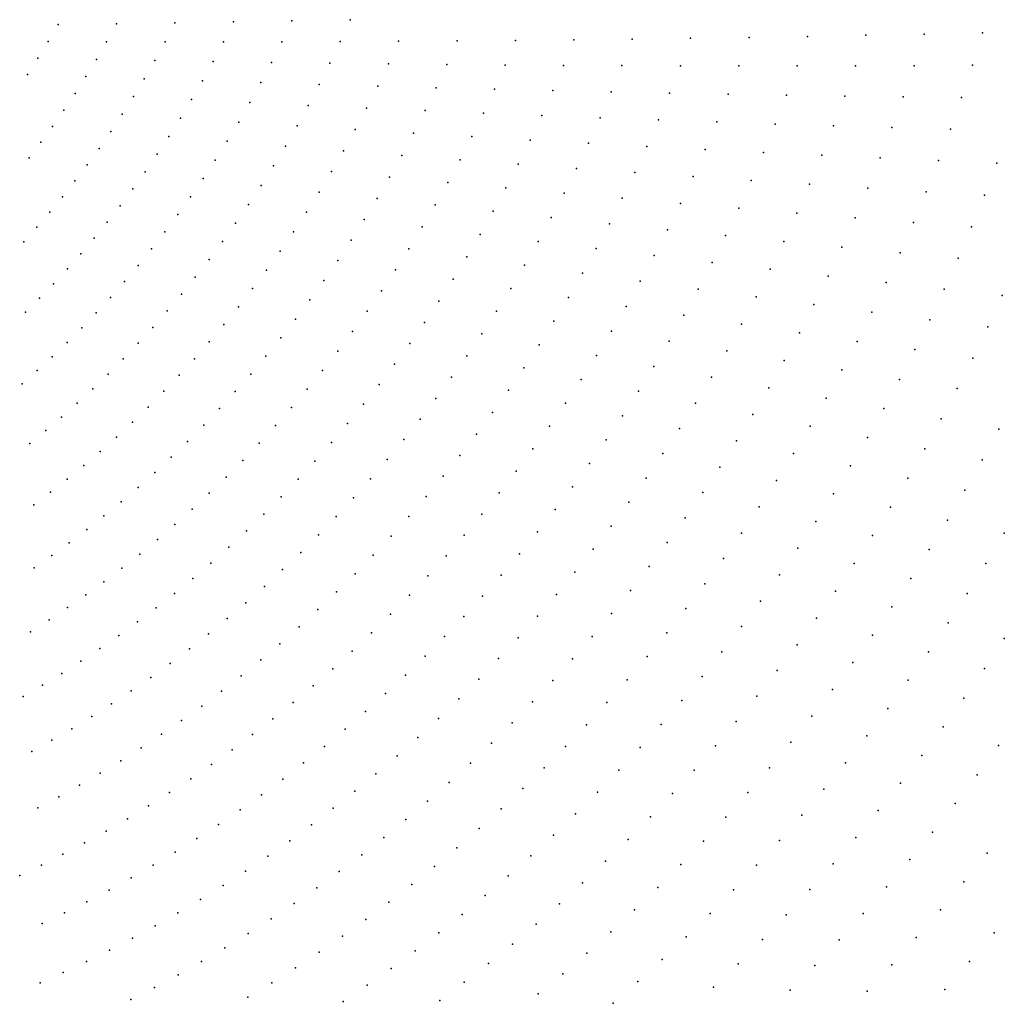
# Model space of a CAD drawing. Header units: metres. Extents: x -51 to 51, y -51 to 51.
# Tile 19 of 46: x 6.34 to 12.7, y -6.34 to 0.01. Entities that reach past the tile are written whole.
import ezdxf

# ---------------------------------------------------------------- set-up
doc = ezdxf.new("R2010")
doc.units = ezdxf.units.M
for name, color, linetype in [('CLASS_2_GROUND', 7, 'CONTINUOUS'), ('CLASS_3_LOW_VEGETATION', 7, 'CONTINUOUS'), ('CLASS_4_MED_VEGETATION', 7, 'CONTINUOUS')]:
    doc.layers.add(name, color=color, linetype=linetype)

msp = doc.modelspace()

# ---------------------------------------------------------------- linework, layer by layer
at = {"layer": 'CLASS_2_GROUND'}
for p in [(6.59196, -0.022941, 55.919998), (6.968977, -0.017978, 59.689999), (6.527658, -0.132416, 55.289997), (6.904703, -0.133845, 59.059998), (6.461554, -0.239737, 54.66), (6.838506, -0.247976, 58.43), (7.215491, -0.255141, 62.199997), (6.393685, -0.345266, 54.029999), (6.770463, -0.359499, 57.799999), (7.147271, -0.373053, 61.57), (6.700621, -0.468806, 57.169998), (7.077144, -0.488747, 60.939999), (6.629034, -0.575869, 56.539997), (7.005165, -0.60219, 60.309998), (6.555759, -0.680661, 55.91), (6.931345, -0.713777, 59.68), (6.480805, -0.78355, 55.279999), (6.855823, -0.822629, 59.049999), (6.404316, -0.883717, 54.649998), (6.778617, -0.929147, 58.419998), (7.153005, -0.973904, 62.189999), (6.699786, -1.033305, 57.789997), (6.619384, -1.135079, 57.16), (7.073359, -1.084402, 61.559998), (6.991965, -1.192928, 60.93), (6.537398, -1.234845, 56.529999), (6.454027, -1.331779, 55.899998), (6.909019, -1.298599, 60.299999), (6.369263, -1.426263, 55.27), (6.824514, -1.401823, 59.669998), (6.738507, -1.502577, 59.039997), (6.65106, -1.600841, 58.41), (6.562126, -1.696995, 57.779999), (7.019007, -1.683171, 62.18), (6.471967, -1.790215, 57.149998), (6.928729, -1.785146, 61.549999), (6.380546, -1.880888, 56.52), (6.837022, -1.884568, 60.919998), (6.743948, -1.981416, 60.289997), (6.649567, -2.075674, 59.66), (6.553807, -2.167725, 59.029999), (6.456988, -2.256748, 58.399998), (6.359045, -2.343136, 57.77), (6.815019, -2.374998, 62.169998), (6.715018, -2.467438, 61.539997), (6.613852, -2.557194, 60.91), (6.511422, -2.644651, 60.279999), (6.408105, -2.728996, 59.649998), (6.543035, -3.042918, 62.16), (6.434124, -3.125293, 61.529999)]:
    msp.add_point(p, dxfattribs=at)
at = {"layer": 'CLASS_3_LOW_VEGETATION'}
for p in [(8.1, 0.000488, 71), (8.476996, 0.008143, 74.769997), (7.34599, -0.012337, 63.459999), (7.722998, -0.006488, 67.229996), (9.544168, -0.126007, 85.449997), (9.92125, -0.122052, 89.220001), (10.298331, -0.117417, 92.989998), (10.675412, -0.112103, 96.759995), (11.052485, -0.106785, 100.529999), (11.429562, -0.100137, 104.299995), (11.806642, -0.092089, 108.07), (12.183706, -0.084803, 111.839996), (12.560765, -0.076885, 115.610001), (7.281748, -0.13504, 62.829998), (7.658808, -0.135135, 66.599998), (8.035874, -0.134551, 70.369995), (8.412945, -0.133288, 74.139999), (8.790019, -0.131346, 77.909996), (9.167089, -0.129284, 81.68), (7.592494, -0.261627, 65.970001), (7.969515, -0.267435, 69.739998), (8.34655, -0.272564, 73.510002), (8.723586, -0.277547, 77.279999), (9.100653, -0.281342, 81.049995), (9.477733, -0.284458, 84.82), (9.854825, -0.286895, 88.589996), (10.23193, -0.288653, 92.360001), (10.609028, -0.29038, 96.129997), (10.986153, -0.290804, 99.900002), (11.363305, -0.289855, 103.669998), (11.740429, -0.289614, 107.439995), (12.11756, -0.288741, 111.209999), (12.494735, -0.285709, 114.979996), (7.524109, -0.38593, 65.339996), (7.900976, -0.398128, 69.110001), (8.277845, -0.410153, 72.879997), (8.654766, -0.421018, 76.650002), (9.031713, -0.431204, 80.419998), (9.408685, -0.440712, 84.189995), (7.453709, -0.508009, 64.709999), (9.78568, -0.449541, 87.959999), (10.162671, -0.458312, 91.729996), (10.539712, -0.465807, 95.5), (10.916774, -0.472624, 99.269997), (11.293858, -0.478762, 103.040001), (11.67093, -0.484933, 106.809998), (12.04808, -0.489001, 110.579994), (12.425189, -0.493862, 114.349998), (7.830282, -0.527072, 68.479996), (8.206923, -0.545003, 72.25), (8.583605, -0.562255, 76.019997), (7.38131, -0.628284, 64.080002), (8.960323, -0.57883, 79.790001), (9.337078, -0.594727, 83.559998), (9.713833, -0.610538, 87.330002), (10.090657, -0.625102, 91.099998), (7.757542, -0.653273, 67.849998), (8.133826, -0.677586, 71.619995), (10.467515, -0.638988, 94.869995), (10.844406, -0.652195, 98.639999), (11.221289, -0.665409, 102.409996), (11.598283, -0.676576, 106.18), (11.975225, -0.688479, 109.949997), (12.352282, -0.698243, 113.720001), (7.307037, -0.745817, 63.449997), (8.510159, -0.701222, 75.389999), (8.886542, -0.72418, 79.159996), (9.262926, -0.747026, 82.93), (7.682791, -0.77718, 67.220001), (8.058608, -0.807868, 70.989998), (9.639402, -0.768653, 86.699997), (10.015924, -0.789603, 90.470001), (10.392492, -0.809875, 94.239998), (7.230916, -0.861033, 62.82), (8.434484, -0.83788, 74.760002), (8.81037, -0.867753, 78.529999), (10.769103, -0.82947, 98.009995), (11.145707, -0.849067, 101.779999), (11.522404, -0.867329, 105.549995), (11.899196, -0.884188, 109.32), (7.606084, -0.898762, 66.589996), (7.981325, -0.935816, 70.360001), (9.186366, -0.896435, 82.299995), (9.56242, -0.924441, 86.07), (9.938531, -0.95177, 89.839996), (12.27592, -0.901821, 113.089996), (12.652683, -0.918823, 116.860001), (8.356579, -0.972705, 74.129997), (8.731963, -1.008432, 77.900002), (10.314699, -0.978423, 93.610001), (10.690863, -1.005051, 97.379997), (7.527478, -1.017987, 65.959999), (7.901971, -1.061879, 69.729996), (9.107417, -1.043484, 81.669998), (9.482941, -1.07786, 85.439995), (11.06714, -1.030374, 101.150002), (11.443535, -1.054321, 104.919998), (11.819854, -1.078988, 108.689995), (7.446961, -1.135281, 65.330002), (8.27661, -1.104638, 73.5), (9.858533, -1.111561, 89.209999), (12.196223, -1.103024, 112.459999), (12.572778, -1.124894, 116.229996), (7.820725, -1.185057, 69.099998), (8.651333, -1.146723, 77.269997), (9.026137, -1.188135, 81.040001), (10.234124, -1.145211, 92.979996), (10.60985, -1.177584, 96.75), (7.364723, -1.249703, 64.699997), (8.194585, -1.234161, 72.869995), (9.401023, -1.228872, 84.809998), (9.775912, -1.269532, 88.580002), (10.985642, -1.209281, 100.519997), (11.361502, -1.240303, 104.290001), (11.737346, -1.271365, 108.059998), (7.737589, -1.305808, 68.470001), (8.56854, -1.282592, 76.639999), (8.942586, -1.330351, 80.409996), (10.150956, -1.308944, 92.349998), (12.113409, -1.300318, 111.829994), (12.489376, -1.330074, 115.599998), (7.28076, -1.361685, 64.07), (8.110562, -1.361242, 72.239998), (9.316642, -1.378006, 84.18), (10.526077, -1.347681, 96.119995), (10.901277, -1.385744, 99.889999), (7.65262, -1.424102, 67.839996), (8.483639, -1.416005, 76.009995), (9.690871, -1.424443, 87.949997), (11.276466, -1.42382, 103.659996), (11.651906, -1.459846, 107.43), (7.195131, -1.471201, 63.439999), (8.024598, -1.485851, 71.610001), (8.856733, -1.470639, 79.779999), (9.230017, -1.524083, 83.549995), (10.065192, -1.470206, 91.720001), (10.439602, -1.515297, 95.489998), (12.027242, -1.496619, 111.199997), (7.107894, -1.578228, 62.809998), (7.565878, -1.539913, 67.209999), (8.396599, -1.547443, 75.379997), (9.603403, -1.576857, 87.32), (10.814101, -1.559715, 99.259995), (12.402835, -1.531249, 114.970001), (7.936657, -1.608443, 70.979996), (8.768806, -1.607877, 79.150002), (9.976892, -1.628959, 91.089996), (11.188688, -1.603459, 103.029999), (11.563262, -1.647236, 106.799995), (7.477322, -1.653671, 66.580002), (8.307658, -1.675844, 74.75), (9.141129, -1.667642, 82.919998), (10.350483, -1.68039, 94.860001), (11.938123, -1.688928, 110.57), (7.387206, -1.764433, 65.949997), (7.846985, -1.728016, 70.349998), (8.678786, -1.742579, 78.519997), (9.513567, -1.726737, 86.689995), (10.724068, -1.731804, 98.629997), (12.312864, -1.731404, 114.339996), (12.687684, -1.773252, 118.110001), (8.21679, -1.801697, 74.119995), (9.050041, -1.808646, 82.290001), (9.886117, -1.785163, 90.459999), (10.258669, -1.843546, 94.229996), (11.097856, -1.781915, 102.399994), (11.471852, -1.830654, 106.169998), (7.295496, -1.872639, 65.32), (7.755555, -1.845034, 69.720001), (8.586733, -1.874713, 77.889999), (9.421421, -1.874046, 86.059998), (10.63144, -1.900655, 98), (11.845725, -1.880121, 109.939995), (7.662425, -1.959472, 69.089996), (8.124057, -1.924973, 73.489998), (8.956813, -1.947064, 81.659996), (9.792809, -1.939377, 89.829994), (11.004322, -1.957095, 101.769997), (12.219687, -1.928963, 113.709999), (7.202252, -1.978265, 64.689995), (8.492706, -2.004249, 77.259995), (9.326907, -2.01932, 85.43), (10.164435, -2.003465, 93.599998), (11.377316, -2.012865, 105.540001), (12.593981, -1.97564, 117.479996), (7.107536, -2.08129, 64.059998), (7.567656, -2.071305, 68.459999), (8.029516, -2.045646, 72.860001), (8.86138, -2.083405, 81.029999), (9.697256, -2.090364, 89.199997), (10.536183, -2.066886, 97.369995), (11.750291, -2.068682, 109.309998), (8.396639, -2.131673, 76.629997), (9.230322, -2.161379, 84.799995), (10.067741, -2.160742, 92.970001), (10.908053, -2.129638, 101.139999), (12.123627, -2.122394, 113.079994), (7.011275, -2.182125, 63.43), (7.471176, -2.180968, 67.830002), (7.933101, -2.164174, 72.229996), (8.764046, -2.21655, 80.400002), (11.279912, -2.192411, 104.909996), (12.49681, -2.176916, 116.849998), (6.913792, -2.279889, 62.799999), (7.373307, -2.287521, 67.199997), (7.835127, -2.279558, 71.599998), (8.298844, -2.255924, 76), (9.599413, -2.238691, 88.57), (10.43836, -2.230455, 96.739998), (11.65216, -2.253139, 108.68), (8.664759, -2.347016, 79.769997), (9.131614, -2.300767, 84.169998), (9.968649, -2.315339, 92.339996), (10.809113, -2.299502, 100.509995), (12.024249, -2.314621, 112.449997), (7.273983, -2.391406, 66.57), (7.735533, -2.392267, 70.970001), (8.199262, -2.377495, 75.369995), (9.499339, -2.384324, 87.939995), (10.338032, -2.391325, 96.110001), (11.179996, -2.367884, 104.279999), (12.396741, -2.373967, 116.219994), (8.563579, -2.474777, 79.139999), (9.030844, -2.437452, 83.540001), (9.867222, -2.46722, 91.709999), (10.707408, -2.4673, 99.879997), (11.550863, -2.436304, 108.049995), (7.173267, -2.492605, 65.939995), (7.634381, -2.502277, 70.339996), (8.097955, -2.496361, 74.739998), (9.397099, -2.52723, 87.309998), (11.077074, -2.541981, 103.649994), (11.922159, -2.502648, 111.82), (7.07122, -2.591101, 65.309998), (8.460568, -2.599805, 78.509995), (8.928078, -2.571406, 82.909996), (10.235106, -2.550081, 95.479996), (12.29328, -2.569781, 115.589996), (7.531733, -2.609569, 69.709999), (7.994984, -2.6125, 74.110001), (9.292593, -2.667947, 86.68), (9.763364, -2.616947, 91.079994), (10.603296, -2.631679, 99.25), (11.447042, -2.6153, 107.419998), (12.66452, -2.636293, 119.360001), (6.967742, -2.687302, 64.68), (7.427485, -2.714577, 69.080002), (7.890248, -2.726371, 73.479996), (8.355625, -2.722586, 77.879997), (8.823211, -2.703137, 82.279999), (10.12995, -2.705432, 94.849998), (10.971807, -2.711946, 103.019997), (11.816833, -2.689352, 111.189995), (6.863217, -2.780338, 64.049995), (9.657446, -2.763288, 90.449997), (10.496702, -2.793259, 98.619995), (11.340142, -2.792891, 106.790001), (12.186757, -2.762785, 114.959999), (7.322027, -2.816371, 68.449997), (7.784134, -2.836982, 72.849998), (8.249138, -2.842069, 77.25), (8.716629, -2.831536, 81.650002), (9.186203, -2.805301, 86.049995), (10.022479, -2.857975, 94.220001), (12.557158, -2.834066, 118.729996), (6.757549, -2.870627, 63.419998), (7.215262, -2.915395, 67.82), (9.549385, -2.906813, 89.82), (10.863621, -2.880428, 102.389999), (11.708619, -2.873219, 110.559998), (6.650801, -2.958158, 62.789997), (7.676549, -2.944805, 72.220001), (8.141011, -2.958748, 76.619995), (8.608242, -2.957123, 81.019997), (9.077837, -2.939839, 85.419998), (10.387689, -2.952006, 97.989998), (11.230524, -2.967624, 106.159996), (12.0776, -2.951457, 114.329994), (7.107253, -3.011631, 67.189995), (7.567555, -3.049819, 71.589996), (9.439246, -3.047493, 89.189995), (9.912759, -3.007674, 93.589996), (10.753076, -3.045382, 101.759995), (12.44637, -3.030507, 118.099998), (6.998063, -3.105069, 66.559998), (8.03131, -3.072602, 75.989998), (8.498113, -3.079873, 80.389999), (8.96756, -3.071533, 84.790001), (10.27632, -3.107882, 97.360001), (11.597954, -3.05279, 109.93), (7.457216, -3.152009, 70.959999), (9.800855, -3.154499, 92.959999), (11.118639, -3.138102, 105.529999), (11.965175, -3.138713, 113.699997), (6.887561, -3.196116, 65.93), (7.920096, -3.183611, 75.360001), (8.386304, -3.199762, 79.759995), (8.855438, -3.200357, 84.159996), (9.32709, -3.185297, 88.559998), (10.639876, -3.208088, 101.129997), (11.48418, -3.230868, 109.299995), (12.33294, -3.222516, 117.469994), (6.776195, -3.283912, 65.299995), (7.345397, -3.251807, 70.330002), (7.807236, -3.292234, 74.729996), (9.686632, -3.299009, 92.329994), (10.162466, -3.261476, 96.729996), (6.66384, -3.368877, 64.669998), (7.232553, -3.348295, 69.699997), (8.272681, -3.317276, 79.129997), (8.741332, -3.32682, 83.529999), (9.212784, -3.320762, 87.93), (10.524468, -3.367206, 100.5), (11.003807, -3.307014, 104.899994), (11.85029, -3.321575, 113.07), (12.700474, -3.307165, 121.239998), (7.693188, -3.397493, 74.099998), (8.157706, -3.431376, 78.5), (10.046578, -3.411505, 96.099998), (11.368134, -3.404593, 108.669998), (12.21617, -3.413073, 116.839996), (6.550558, -3.451001, 64.040001), (7.118557, -3.441918, 69.07), (8.625707, -3.449824, 82.900002), (9.096789, -3.452728, 87.299995), (9.570549, -3.439985, 91.699997), (10.886881, -3.471622, 104.269997), (6.436414, -3.530277, 63.41), (7.003473, -3.532663, 68.439995), (7.577824, -3.499856, 73.470001), (8.041248, -3.542556, 77.869995), (9.928536, -3.558567, 95.470001), (10.406735, -3.523356, 99.869995), (11.732228, -3.502907, 112.439995), (12.582211, -3.503958, 120.610001), (6.887365, -3.62052, 67.809998), (7.461208, -3.59931, 72.839996), (8.508432, -3.569889, 82.269997), (8.978978, -3.58174, 86.669998), (9.45248, -3.577998, 91.07), (11.249068, -3.576717, 108.040001), (12.096498, -3.600612, 116.209999), (7.923375, -3.650798, 77.239998), (8.389576, -3.686995, 81.639999), (10.286743, -3.676507, 99.239998), (10.767101, -3.634562, 103.639999), (11.611438, -3.681207, 111.809998), (6.770072, -3.705895, 67.18), (7.343406, -3.695841, 72.209999), (8.859415, -3.707774, 86.040001), (9.332493, -3.713022, 90.439995), (9.808404, -3.702631, 94.839996), (11.127446, -3.745799, 107.409996), (12.461389, -3.696187, 119.979996), (6.652104, -3.787946, 66.549995), (7.224251, -3.789878, 71.580002), (7.804148, -3.756087, 76.610001), (8.269201, -3.801121, 81.009995), (10.644939, -3.794454, 103.009995), (11.974453, -3.78363, 115.579994), (6.533307, -3.867088, 65.919998), (7.683403, -3.858877, 75.979996), (8.738169, -3.830808, 85.409996), (9.210652, -3.84503, 89.809998), (9.686251, -3.843669, 94.209999), (10.164559, -3.826626, 98.610001), (11.488458, -3.855033, 111.18), (7.104265, -3.880522, 70.949997), (8.147138, -3.912747, 80.379997), (11.003818, -3.910459, 106.779999), (12.337201, -3.886863, 119.349998), (6.413743, -3.943317, 65.290001), (6.983289, -3.968212, 70.32), (7.561666, -3.95821, 75.349998), (8.615065, -3.951349, 84.779999), (9.086784, -3.974552, 89.18), (9.561901, -3.982239, 93.579994), (10.040009, -3.974296, 97.979996), (10.520704, -3.950624, 102.379997), (11.849204, -3.965022, 114.949997), (12.700618, -3.98794, 123.119995), (6.861387, -4.052942, 69.689995), (7.438778, -4.054549, 74.720001), (8.023924, -4.020856, 79.75), (8.490644, -4.068316, 84.150002), (11.362437, -4.027165, 110.549995), (7.899392, -4.125937, 79.119995), (8.961435, -4.100452, 88.549995), (9.4359, -4.117137, 92.949997), (9.913637, -4.118256, 97.349998), (10.394243, -4.103697, 101.75), (10.877314, -4.073364, 106.149994), (12.210641, -4.072917, 118.719994), (6.738624, -4.134705, 69.059998), (7.314802, -4.147885, 74.089996), (8.364741, -4.182225, 83.519997), (11.234407, -4.194778, 109.919998), (11.721766, -4.14184, 114.32), (12.571785, -4.181656, 122.489998), (6.61481, -4.2139, 68.43), (7.189806, -4.238208, 73.459999), (7.773611, -4.227978, 78.489998), (8.834437, -4.223269, 87.919998), (9.308082, -4.248935, 92.32), (9.785279, -4.259098, 96.720001), (10.265626, -4.253643, 101.119995), (10.748978, -4.231808, 105.519997), (12.080806, -4.257304, 118.089996), (6.490517, -4.289709, 67.799995), (8.237425, -4.29306, 82.889999), (11.591218, -4.316925, 113.689995), (6.365559, -4.36254, 67.169998), (7.063591, -4.325943, 72.830002), (7.646646, -4.326964, 77.860001), (8.705856, -4.342983, 87.290001), (9.178515, -4.377605, 91.689995), (11.103436, -4.360595, 109.290001), (12.440047, -4.372167, 121.860001), (6.936746, -4.410211, 72.199997), (7.518295, -4.423345, 77.229996), (8.108761, -4.400806, 82.259995), (9.655003, -4.396796, 96.089996), (10.134921, -4.400432, 100.489998), (10.617867, -4.388399, 104.889999), (11.948241, -4.438475, 117.459999), (6.809078, -4.491448, 71.57), (7.978541, -4.505935, 81.629997), (8.575765, -4.459577, 86.659996), (9.047269, -4.50313, 91.059998), (11.458116, -4.488791, 113.059998), (6.680653, -4.56965, 70.939995), (7.389159, -4.516186, 76.599998), (8.443949, -4.573549, 86.029999), (9.522878, -4.531326, 95.459999), (10.002196, -4.544036, 99.860001), (10.484547, -4.541779, 104.259995), (10.970081, -4.523194, 108.659996), (12.306032, -4.557927, 121.229996), (7.259041, -4.605946, 75.970001), (7.84738, -4.607455, 81), (8.914128, -4.626032, 90.43), (11.813582, -4.614951, 116.829994), (6.551539, -4.644815, 70.309998), (7.128008, -4.692618, 75.339996), (8.311028, -4.683845, 85.400002), (9.38869, -4.663239, 94.829994), (9.867239, -4.685033, 99.229996), (10.349664, -4.690655, 103.629997), (10.83499, -4.68122, 108.029999), (11.323098, -4.656019, 112.43), (6.421511, -4.717333, 69.68), (7.715075, -4.705847, 80.369995), (8.779722, -4.745197, 89.799995), (12.168723, -4.741918, 120.599998), (6.996127, -4.776197, 74.709999), (7.581694, -4.801105, 79.739998), (8.176802, -4.790975, 84.769997), (9.25307, -4.791358, 94.199997), (9.730681, -4.822184, 98.599998), (11.185121, -4.821357, 111.799995), (11.675796, -4.789594, 116.199997), (6.863168, -4.857099, 74.080002), (7.447305, -4.893217, 79.110001), (8.041338, -4.894925, 84.139999), (8.643844, -4.86116, 89.169998), (10.21216, -4.837541, 103), (10.697107, -4.837304, 107.399994), (12.524679, -4.866763, 124.369995), (6.729785, -4.934473, 73.449997), (9.11581, -4.916244, 93.57), (9.592317, -4.956077, 97.970001), (12.029325, -4.921112, 119.969994), (6.595755, -5.008748, 72.82), (7.311673, -4.982626, 78.479996), (7.904705, -4.995685, 83.509995), (8.506561, -4.973905, 88.540001), (10.072966, -4.980516, 102.369995), (10.557667, -4.988787, 106.769997), (11.045412, -4.982025, 111.169998), (11.5361, -4.959501, 115.57), (6.461142, -5.079922, 72.189995), (7.175466, -5.068424, 77.849998), (8.367948, -5.083418, 87.909996), (8.976983, -5.037879, 92.939995), (12.382503, -5.053466, 123.739998), (7.766658, -5.093719, 82.879997), (9.452214, -5.086689, 97.339996), (9.931867, -5.120188, 101.739998), (10.415543, -5.138237, 106.139999), (10.902848, -5.140704, 110.540001), (11.393379, -5.127471, 114.939995), (11.886733, -5.098425, 119.339996), (7.038455, -5.151061, 77.220001), (7.627886, -5.188062, 82.25), (8.227754, -5.190189, 87.279999), (8.836658, -5.156246, 92.309998), (6.900708, -5.230536, 76.589996), (8.694581, -5.271858, 91.68), (9.310448, -5.214002, 96.709999), (9.788932, -5.256533, 101.110001), (11.741597, -5.272336, 118.709999), (12.237608, -5.236765, 123.110001), (6.762292, -5.306849, 75.959999), (7.488151, -5.279191, 81.619995), (8.086676, -5.293194, 86.650002), (9.166761, -5.338555, 96.079994), (10.271397, -5.284319, 105.509995), (10.758089, -5.296, 109.909996), (11.24829, -5.292046, 114.309998), (6.622944, -5.380401, 75.330002), (7.347521, -5.367098, 80.989998), (7.944475, -5.392933, 86.019997), (8.551463, -5.383634, 91.049995), (9.643908, -5.390117, 100.479996), (6.483386, -5.450377, 74.699997), (7.206066, -5.451781, 80.360001), (9.02187, -5.459203, 95.449997), (10.125963, -5.425774, 104.879997), (10.611875, -5.446589, 109.279999), (11.101573, -5.451838, 113.68), (11.594658, -5.441395, 118.079994), (12.090728, -5.415145, 122.479996), (6.34336, -5.517195, 74.07), (7.80122, -5.489398, 85.389999), (8.40706, -5.492097, 90.419998), (9.497515, -5.519733, 99.849998), (7.063516, -5.533667, 79.729996), (7.656981, -5.582582, 84.759995), (8.875527, -5.576499, 94.82), (9.978009, -5.565067, 104.25), (11.940641, -5.591541, 121.849998), (6.92061, -5.611885, 79.099998), (8.261438, -5.597238, 89.790001), (9.349504, -5.645962, 99.220001), (10.462966, -5.595051, 108.649994), (10.951988, -5.609544, 113.049995), (11.444681, -5.608416, 117.449997), (6.777084, -5.686874, 78.470001), (7.511482, -5.672937, 84.129997), (8.114675, -5.699046, 89.159996), (8.727807, -5.690427, 94.189995), (9.828949, -5.699721, 103.619995), (6.633006, -5.758636, 77.839996), (7.365479, -5.759534, 83.5), (9.199946, -5.768785, 98.589996), (10.312783, -5.73879, 108.019997), (10.800961, -5.762447, 112.419998), (11.293088, -5.770555, 116.82), (11.788762, -5.762983, 121.219994), (6.488443, -5.827174, 77.209999), (7.218699, -5.842838, 82.869995), (7.966482, -5.797999, 88.529999), (8.578778, -5.800977, 93.559998), (9.67748, -5.832136, 102.989998), (7.817633, -5.893107, 87.900002), (8.428151, -5.908648, 92.93), (9.048918, -5.888184, 97.959999), (10.16002, -5.880318, 107.389999), (7.071214, -5.922846, 82.239998), (9.524718, -5.96049, 102.360001), (10.64718, -5.913174, 111.790001), (11.138566, -5.930559, 116.189995), (11.633783, -5.932335, 120.589996), (12.13243, -5.918375, 124.989998), (6.923092, -5.99956, 81.610001), (7.667852, -5.984862, 87.269997), (8.276715, -6.012394, 92.299995), (8.896123, -6.00469, 97.329994), (10.005431, -6.018334, 106.759995), (6.774032, -6.073393, 80.979996), (7.51721, -6.073258, 86.639999), (9.37002, -6.085939, 101.729996), (10.491401, -6.060361, 111.159996), (10.981874, -6.087, 115.559998), (11.47646, -6.098107, 119.959999), (11.974756, -6.093547, 124.360001), (6.624838, -6.143514, 80.349998), (7.365775, -6.158294, 86.009995), (8.124187, -6.112731, 91.669998), (8.742359, -6.117194, 96.699997), (9.849843, -6.151616, 106.129997), (6.475213, -6.210346, 79.720001), (7.970637, -6.20965, 91.040001), (8.587341, -6.226237, 96.07), (9.214194, -6.207313, 101.099998), (10.334459, -6.202724, 110.529999), (7.213236, -6.240406, 85.379997), (9.691845, -6.282568, 105.5), (10.823853, -6.238532, 114.93), (11.317634, -6.258888, 119.329994), (11.815407, -6.26365, 123.729996), (7.060424, -6.318707, 84.75), (7.816139, -6.303146, 90.409996), (8.431143, -6.331807, 95.439995), (9.05695, -6.32518, 100.470001), (10.174932, -6.342782, 109.899994)]:
    msp.add_point(p, dxfattribs=at)
at = {"layer": 'CLASS_4_MED_VEGETATION'}
for p in [(12.663494, -4.678241, 125), (12.589377, -5.372982, 126.879997), (12.439466, -5.558806, 126.25), (12.287584, -5.739609, 125.619995), (12.634106, -5.888559, 129.389999), (12.476366, -6.073193, 128.759995), (12.316773, -6.252687, 128.12999)]:
    msp.add_point(p, dxfattribs=at)

doc.saveas('drawing.dxf')
